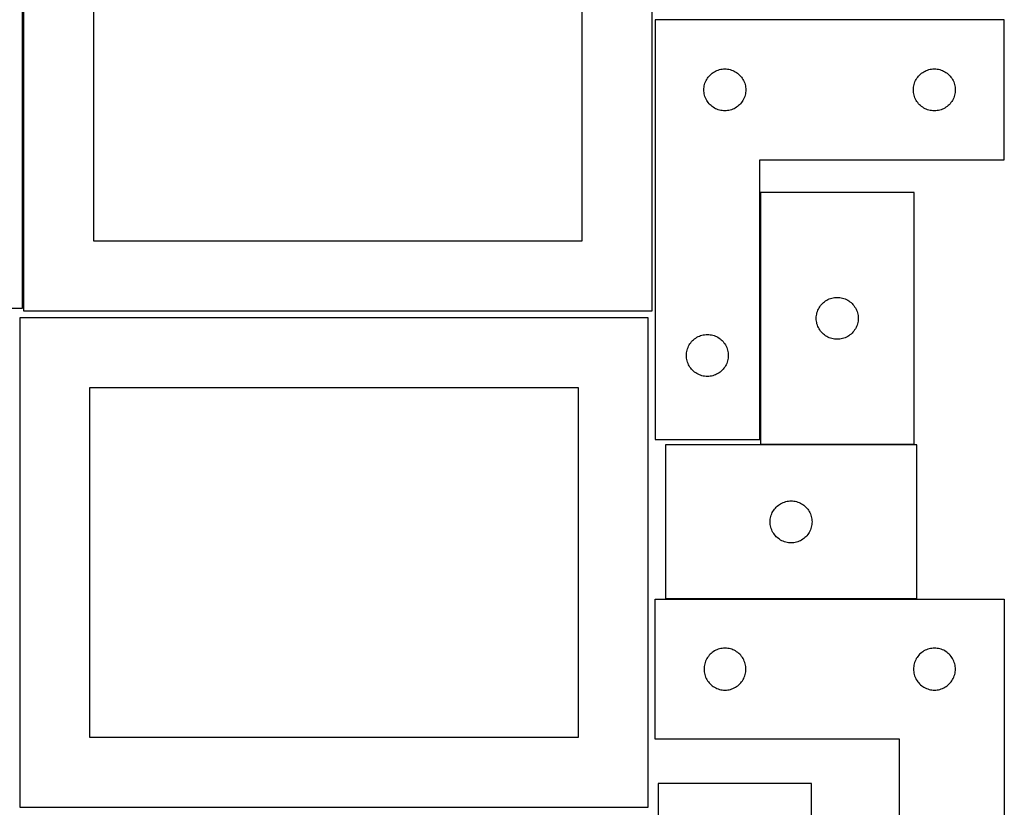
# Model space of a CAD drawing. Header units: millimetres. Extents: x 7 to 1243, y 7 to 2493.
# Tile 7 of 18: x 818 to 1241, y 638 to 976. Entities that reach past the tile are written whole.
import ezdxf

# ---------------------------------------------------------------- set-up
doc = ezdxf.new("R2010")
doc.units = ezdxf.units.MM
doc.layers.add('COMMON', color=5, linetype='CONTINUOUS', true_color=0x0000ff)
doc.layers.add('CUT', color=7, linetype='CONTINUOUS', true_color=0x000000)

msp = doc.modelspace()

# ---------------------------------------------------------------- linework, layer by layer
at = {"layer": 'COMMON'}
msp.add_line((1203.772655, 727.797884), (1095.772655, 727.797884), dxfattribs=at)
at = {"layer": 'CUT'}
for p, q in [((819.562864, 852.604799), (819.562864, 1062.604799)), ((820.032682, 1061.553774), (820.032682, 851.553774)), ((1090.032682, 851.553774), (1090.032682, 1061.553774)), ((850.032682, 1031.553774), (850.032682, 881.553774)), ((1060.032682, 881.553774), (1060.032682, 1031.553774)), ((1091.310126, 976.329771), (1091.310126, 796.329771)), ((1241.310126, 976.329771), (1091.310126, 976.329771)), ((1241.310126, 916.329771), (1241.310126, 976.329771)), ((1113.8269, 951.329903), (1114.169946, 951.808624)), ((1114.169946, 951.808624), (1114.543568, 952.263884)), ((1114.543568, 952.263884), (1114.946165, 952.693732)), ((1114.946165, 952.693732), (1115.376014, 953.09633)), ((1115.376014, 953.09633), (1115.831273, 953.469951)), ((1115.831273, 953.469951), (1116.309994, 953.812998)), ((1116.309994, 953.812998), (1116.810126, 954.124)), ((1116.810126, 954.124), (1117.329528, 954.401626)), ((1117.329528, 954.401626), (1117.865975, 954.644687)), ((1117.865975, 954.644687), (1118.417171, 954.852142)), ((1118.417171, 954.852142), (1118.980755, 955.023104)), ((1118.980755, 955.023104), (1119.554313, 955.156839)), ((1119.554313, 955.156839), (1120.13539, 955.252775)), ((1120.13539, 955.252775), (1120.721498, 955.310502)), ((1120.721498, 955.310502), (1121.310126, 955.329771)), ((1121.310126, 955.329771), (1121.898754, 955.310502)), ((1121.898754, 955.310502), (1122.484862, 955.252775)), ((1122.484862, 955.252775), (1123.065939, 955.156839)), ((1123.065939, 955.156839), (1123.639498, 955.023104)), ((1123.639498, 955.023104), (1124.203081, 954.852142)), ((1124.203081, 954.852142), (1124.754277, 954.644687)), ((1124.754277, 954.644687), (1125.290724, 954.401626)), ((1125.290724, 954.401626), (1125.810126, 954.124)), ((1125.810126, 954.124), (1126.310258, 953.812998)), ((1126.310258, 953.812998), (1126.788979, 953.469951)), ((1126.788979, 953.469951), (1127.244238, 953.09633)), ((1127.244238, 953.09633), (1127.674087, 952.693732)), ((1127.674087, 952.693732), (1128.076684, 952.263884)), ((1128.076684, 952.263884), (1128.450306, 951.808624)), ((1128.450306, 951.808624), (1128.793353, 951.329903)), ((1203.8269, 951.329903), (1204.169946, 951.808624)), ((1204.169946, 951.808624), (1204.543568, 952.263884)), ((1204.543568, 952.263884), (1204.946165, 952.693732)), ((1204.946165, 952.693732), (1205.376014, 953.09633)), ((1205.376014, 953.09633), (1205.831273, 953.469951)), ((1205.831273, 953.469951), (1206.309994, 953.812998)), ((1206.309994, 953.812998), (1206.810126, 954.124)), ((1206.810126, 954.124), (1207.329528, 954.401626)), ((1207.329528, 954.401626), (1207.865975, 954.644687)), ((1207.865975, 954.644687), (1208.417171, 954.852142)), ((1208.417171, 954.852142), (1208.980755, 955.023104)), ((1208.980755, 955.023104), (1209.554313, 955.156839)), ((1209.554313, 955.156839), (1210.13539, 955.252775)), ((1210.13539, 955.252775), (1210.721498, 955.310502)), ((1210.721498, 955.310502), (1211.310126, 955.329771)), ((1211.310126, 955.329771), (1211.898754, 955.310502)), ((1211.898754, 955.310502), (1212.484862, 955.252775)), ((1212.484862, 955.252775), (1213.065939, 955.156839)), ((1213.065939, 955.156839), (1213.639498, 955.023104)), ((1213.639498, 955.023104), (1214.203081, 954.852142)), ((1214.203081, 954.852142), (1214.754277, 954.644687)), ((1214.754277, 954.644687), (1215.290724, 954.401626)), ((1215.290724, 954.401626), (1215.810126, 954.124)), ((1215.810126, 954.124), (1216.310258, 953.812998)), ((1216.310258, 953.812998), (1216.788979, 953.469951)), ((1216.788979, 953.469951), (1217.244238, 953.09633)), ((1217.244238, 953.09633), (1217.674087, 952.693732)), ((1217.674087, 952.693732), (1218.076684, 952.263884)), ((1218.076684, 952.263884), (1218.450306, 951.808624)), ((1218.450306, 951.808624), (1218.793353, 951.329903)), ((1112.329396, 946.918399), (1112.387122, 947.504507)), ((1112.387122, 947.504507), (1112.483059, 948.085584)), ((1112.483059, 948.085584), (1112.616794, 948.659143)), ((1112.616794, 948.659143), (1112.787755, 949.222726)), ((1112.787755, 949.222726), (1112.99521, 949.773922)), ((1112.99521, 949.773922), (1113.238271, 950.31037)), ((1113.238271, 950.31037), (1113.515898, 950.829771)), ((1113.515898, 950.829771), (1113.8269, 951.329903)), ((1128.793353, 951.329903), (1129.104355, 950.829771)), ((1129.104355, 950.829771), (1129.381981, 950.31037)), ((1129.381981, 950.31037), (1129.625042, 949.773922)), ((1129.625042, 949.773922), (1129.832497, 949.222726)), ((1129.832497, 949.222726), (1130.003459, 948.659143)), ((1130.003459, 948.659143), (1130.137194, 948.085584)), ((1130.137194, 948.085584), (1130.23313, 947.504507)), ((1130.23313, 947.504507), (1130.290856, 946.918399)), ((1202.329396, 946.918399), (1202.387122, 947.504507)), ((1202.387122, 947.504507), (1202.483059, 948.085584)), ((1202.483059, 948.085584), (1202.616794, 948.659143)), ((1202.616794, 948.659143), (1202.787755, 949.222726)), ((1202.787755, 949.222726), (1202.99521, 949.773922)), ((1202.99521, 949.773922), (1203.238271, 950.31037)), ((1203.238271, 950.31037), (1203.515898, 950.829771)), ((1203.515898, 950.829771), (1203.8269, 951.329903)), ((1218.793353, 951.329903), (1219.104355, 950.829771)), ((1219.104355, 950.829771), (1219.381981, 950.31037)), ((1219.381981, 950.31037), (1219.625042, 949.773922)), ((1219.625042, 949.773922), (1219.832497, 949.222726)), ((1219.832497, 949.222726), (1220.003459, 948.659143)), ((1220.003459, 948.659143), (1220.137194, 948.085584)), ((1220.137194, 948.085584), (1220.23313, 947.504507)), ((1220.23313, 947.504507), (1220.290856, 946.918399)), ((1112.310126, 946.329771), (1112.329396, 946.918399)), ((1112.329396, 945.741143), (1112.310126, 946.329771)), ((1112.387122, 945.155036), (1112.329396, 945.741143)), ((1112.483059, 944.573958), (1112.387122, 945.155036)), ((1112.616794, 944.0004), (1112.483059, 944.573958)), ((1112.787755, 943.436816), (1112.616794, 944.0004)), ((1112.99521, 942.88562), (1112.787755, 943.436816)), ((1129.832497, 943.436816), (1129.625042, 942.88562)), ((1130.003459, 944.0004), (1129.832497, 943.436816)), ((1130.137194, 944.573958), (1130.003459, 944.0004)), ((1130.23313, 945.155036), (1130.137194, 944.573958)), ((1130.290856, 945.741143), (1130.23313, 945.155036)), ((1130.290856, 946.918399), (1130.310126, 946.329771)), ((1130.310126, 946.329771), (1130.290856, 945.741143)), ((1202.310126, 946.329771), (1202.329396, 946.918399)), ((1202.329396, 945.741143), (1202.310126, 946.329771)), ((1202.387122, 945.155036), (1202.329396, 945.741143)), ((1202.483059, 944.573958), (1202.387122, 945.155036)), ((1202.616794, 944.0004), (1202.483059, 944.573958)), ((1202.787755, 943.436816), (1202.616794, 944.0004)), ((1202.99521, 942.88562), (1202.787755, 943.436816)), ((1219.832497, 943.436816), (1219.625042, 942.88562)), ((1220.003459, 944.0004), (1219.832497, 943.436816)), ((1220.137194, 944.573958), (1220.003459, 944.0004)), ((1220.23313, 945.155036), (1220.137194, 944.573958)), ((1220.290856, 945.741143), (1220.23313, 945.155036)), ((1220.290856, 946.918399), (1220.310126, 946.329771)), ((1220.310126, 946.329771), (1220.290856, 945.741143)), ((1113.238271, 942.349173), (1112.99521, 942.88562)), ((1113.515898, 941.829771), (1113.238271, 942.349173)), ((1113.8269, 941.329639), (1113.515898, 941.829771)), ((1114.169946, 940.850918), (1113.8269, 941.329639)), ((1114.543568, 940.395659), (1114.169946, 940.850918)), ((1114.946165, 939.96581), (1114.543568, 940.395659)), ((1115.376014, 939.563213), (1114.946165, 939.96581)), ((1115.831273, 939.189591), (1115.376014, 939.563213)), ((1116.309994, 938.846545), (1115.831273, 939.189591)), ((1126.788979, 939.189591), (1126.310258, 938.846545)), ((1127.244238, 939.563213), (1126.788979, 939.189591)), ((1127.674087, 939.96581), (1127.244238, 939.563213)), ((1128.076684, 940.395659), (1127.674087, 939.96581)), ((1128.450306, 940.850918), (1128.076684, 940.395659)), ((1128.793353, 941.329639), (1128.450306, 940.850918)), ((1129.104355, 941.829771), (1128.793353, 941.329639)), ((1129.381981, 942.349173), (1129.104355, 941.829771)), ((1129.625042, 942.88562), (1129.381981, 942.349173)), ((1203.238271, 942.349173), (1202.99521, 942.88562)), ((1203.515898, 941.829771), (1203.238271, 942.349173)), ((1203.8269, 941.329639), (1203.515898, 941.829771)), ((1204.169946, 940.850918), (1203.8269, 941.329639)), ((1204.543568, 940.395659), (1204.169946, 940.850918)), ((1204.946165, 939.96581), (1204.543568, 940.395659)), ((1205.376014, 939.563213), (1204.946165, 939.96581)), ((1205.831273, 939.189591), (1205.376014, 939.563213)), ((1206.309994, 938.846545), (1205.831273, 939.189591)), ((1216.788979, 939.189591), (1216.310258, 938.846545)), ((1217.244238, 939.563213), (1216.788979, 939.189591)), ((1217.674087, 939.96581), (1217.244238, 939.563213)), ((1218.076684, 940.395659), (1217.674087, 939.96581)), ((1218.450306, 940.850918), (1218.076684, 940.395659)), ((1218.793353, 941.329639), (1218.450306, 940.850918)), ((1219.104355, 941.829771), (1218.793353, 941.329639)), ((1219.381981, 942.349173), (1219.104355, 941.829771)), ((1219.625042, 942.88562), (1219.381981, 942.349173)), ((1116.810126, 938.535543), (1116.309994, 938.846545)), ((1117.329528, 938.257917), (1116.810126, 938.535543)), ((1117.865975, 938.014856), (1117.329528, 938.257917)), ((1118.417171, 937.8074), (1117.865975, 938.014856)), ((1118.980755, 937.636439), (1118.417171, 937.8074)), ((1119.554313, 937.502704), (1118.980755, 937.636439)), ((1120.13539, 937.406768), (1119.554313, 937.502704)), ((1120.721498, 937.349041), (1120.13539, 937.406768)), ((1121.310126, 937.329771), (1120.721498, 937.349041)), ((1121.898754, 937.349041), (1121.310126, 937.329771)), ((1122.484862, 937.406768), (1121.898754, 937.349041)), ((1123.065939, 937.502704), (1122.484862, 937.406768)), ((1123.639498, 937.636439), (1123.065939, 937.502704)), ((1124.203081, 937.8074), (1123.639498, 937.636439)), ((1124.754277, 938.014856), (1124.203081, 937.8074)), ((1125.290724, 938.257917), (1124.754277, 938.014856)), ((1125.810126, 938.535543), (1125.290724, 938.257917)), ((1126.310258, 938.846545), (1125.810126, 938.535543)), ((1206.810126, 938.535543), (1206.309994, 938.846545)), ((1207.329528, 938.257917), (1206.810126, 938.535543)), ((1207.865975, 938.014856), (1207.329528, 938.257917)), ((1208.417171, 937.8074), (1207.865975, 938.014856)), ((1208.980755, 937.636439), (1208.417171, 937.8074)), ((1209.554313, 937.502704), (1208.980755, 937.636439)), ((1210.13539, 937.406768), (1209.554313, 937.502704)), ((1210.721498, 937.349041), (1210.13539, 937.406768)), ((1211.310126, 937.329771), (1210.721498, 937.349041)), ((1211.898754, 937.349041), (1211.310126, 937.329771)), ((1212.484862, 937.406768), (1211.898754, 937.349041)), ((1213.065939, 937.502704), (1212.484862, 937.406768)), ((1213.639498, 937.636439), (1213.065939, 937.502704)), ((1214.203081, 937.8074), (1213.639498, 937.636439)), ((1214.754277, 938.014856), (1214.203081, 937.8074)), ((1215.290724, 938.257917), (1214.754277, 938.014856)), ((1215.810126, 938.535543), (1215.290724, 938.257917)), ((1216.310258, 938.846545), (1215.810126, 938.535543)), ((1136.310126, 796.329771), (1136.310126, 916.329771)), ((1136.310126, 916.329771), (1241.310126, 916.329771)), ((1136.592972, 902.268311), (1136.592972, 794.268311)), ((1202.592972, 902.268311), (1136.592972, 902.268311)), ((1202.592972, 794.268311), (1202.592972, 902.268311)), ((850.032682, 881.553774), (1060.032682, 881.553774)), ((1162.826413, 854.202423), (1163.22901, 854.632272)), ((1163.22901, 854.632272), (1163.658859, 855.034869)), ((1163.658859, 855.034869), (1164.114119, 855.408491)), ((1164.114119, 855.408491), (1164.592839, 855.751537)), ((1164.592839, 855.751537), (1165.092972, 856.062539)), ((1165.092972, 856.062539), (1165.612373, 856.340166)), ((1165.612373, 856.340166), (1166.148821, 856.583227)), ((1166.148821, 856.583227), (1166.700016, 856.790682)), ((1166.700016, 856.790682), (1167.2636, 856.961643)), ((1167.2636, 856.961643), (1167.837159, 857.095378)), ((1167.837159, 857.095378), (1168.418236, 857.191315)), ((1168.418236, 857.191315), (1169.004343, 857.249041)), ((1169.004343, 857.249041), (1169.592972, 857.268311)), ((1169.592972, 857.268311), (1170.1816, 857.249041)), ((1170.1816, 857.249041), (1170.767707, 857.191315)), ((1170.767707, 857.191315), (1171.348784, 857.095378)), ((1171.348784, 857.095378), (1171.922343, 856.961643)), ((1171.922343, 856.961643), (1172.485927, 856.790682)), ((1172.485927, 856.790682), (1173.037122, 856.583227)), ((1173.037122, 856.583227), (1173.57357, 856.340166)), ((1173.57357, 856.340166), (1174.092972, 856.062539)), ((1174.092972, 856.062539), (1174.593104, 855.751537)), ((1174.593104, 855.751537), (1175.071824, 855.408491)), ((1175.071824, 855.408491), (1175.527084, 855.034869)), ((1175.527084, 855.034869), (1175.956933, 854.632272)), ((1175.956933, 854.632272), (1176.35953, 854.202423)), ((549.562864, 852.604799), (819.562864, 852.604799)), ((820.032682, 851.553774), (1090.032682, 851.553774)), ((1160.765904, 850.024124), (1160.899639, 850.597682)), ((1160.899639, 850.597682), (1161.0706, 851.161266)), ((1161.0706, 851.161266), (1161.278056, 851.712462)), ((1161.278056, 851.712462), (1161.521117, 852.248909)), ((1161.521117, 852.248909), (1161.798743, 852.768311)), ((1161.798743, 852.768311), (1162.109745, 853.268443)), ((1162.109745, 853.268443), (1162.452791, 853.747164)), ((1162.452791, 853.747164), (1162.826413, 854.202423)), ((1176.35953, 854.202423), (1176.733152, 853.747164)), ((1176.733152, 853.747164), (1177.076198, 853.268443)), ((1177.076198, 853.268443), (1177.3872, 852.768311)), ((1177.3872, 852.768311), (1177.664826, 852.248909)), ((1177.664826, 852.248909), (1177.907887, 851.712462)), ((1177.907887, 851.712462), (1178.115343, 851.161266)), ((1178.115343, 851.161266), (1178.286304, 850.597682)), ((1178.286304, 850.597682), (1178.420039, 850.024124)), ((1088.441931, 848.441935), (818.441931, 848.441935)), ((818.441931, 848.441935), (818.441931, 638.441935)), ((1088.441931, 638.441935), (1088.441931, 848.441935)), ((1160.592972, 848.268311), (1160.612241, 848.856939)), ((1160.612241, 847.679683), (1160.592972, 848.268311)), ((1160.612241, 848.856939), (1160.669968, 849.443047)), ((1160.669968, 847.093575), (1160.612241, 847.679683)), ((1160.669968, 849.443047), (1160.765904, 850.024124)), ((1160.765904, 846.512498), (1160.669968, 847.093575)), ((1160.899639, 845.938939), (1160.765904, 846.512498)), ((1178.420039, 846.512498), (1178.286304, 845.938939)), ((1178.420039, 850.024124), (1178.515975, 849.443047)), ((1178.515975, 847.093575), (1178.420039, 846.512498)), ((1178.515975, 849.443047), (1178.573702, 848.856939)), ((1178.573702, 847.679683), (1178.515975, 847.093575)), ((1178.573702, 848.856939), (1178.592972, 848.268311)), ((1178.592972, 848.268311), (1178.573702, 847.679683)), ((1161.0706, 845.375356), (1160.899639, 845.938939)), ((1161.278056, 844.82416), (1161.0706, 845.375356)), ((1161.521117, 844.287713), (1161.278056, 844.82416)), ((1161.798743, 843.768311), (1161.521117, 844.287713)), ((1162.109745, 843.268179), (1161.798743, 843.768311)), ((1162.452791, 842.789458), (1162.109745, 843.268179)), ((1162.826413, 842.334199), (1162.452791, 842.789458)), ((1163.22901, 841.90435), (1162.826413, 842.334199)), ((1163.658859, 841.501753), (1163.22901, 841.90435)), ((1175.956933, 841.90435), (1175.527084, 841.501753)), ((1176.35953, 842.334199), (1175.956933, 841.90435)), ((1176.733152, 842.789458), (1176.35953, 842.334199)), ((1177.076198, 843.268179), (1176.733152, 842.789458)), ((1177.3872, 843.768311), (1177.076198, 843.268179)), ((1177.664826, 844.287713), (1177.3872, 843.768311)), ((1177.907887, 844.82416), (1177.664826, 844.287713)), ((1178.115343, 845.375356), (1177.907887, 844.82416)), ((1178.286304, 845.938939), (1178.115343, 845.375356)), ((1106.3269, 837.329903), (1106.669946, 837.808624)), ((1106.669946, 837.808624), (1107.043568, 838.263884)), ((1107.043568, 838.263884), (1107.446165, 838.693732)), ((1107.446165, 838.693732), (1107.876014, 839.09633)), ((1107.876014, 839.09633), (1108.331273, 839.469951)), ((1108.331273, 839.469951), (1108.809994, 839.812998)), ((1108.809994, 839.812998), (1109.310126, 840.124)), ((1109.310126, 840.124), (1109.829528, 840.401626)), ((1109.829528, 840.401626), (1110.365975, 840.644687)), ((1110.365975, 840.644687), (1110.917171, 840.852142)), ((1110.917171, 840.852142), (1111.480755, 841.023104)), ((1111.480755, 841.023104), (1112.054313, 841.156839)), ((1112.054313, 841.156839), (1112.63539, 841.252775)), ((1112.63539, 841.252775), (1113.221498, 841.310502)), ((1113.221498, 841.310502), (1113.810126, 841.329771)), ((1113.810126, 841.329771), (1114.398754, 841.310502)), ((1114.398754, 841.310502), (1114.984862, 841.252775)), ((1114.984862, 841.252775), (1115.565939, 841.156839)), ((1115.565939, 841.156839), (1116.139498, 841.023104)), ((1116.139498, 841.023104), (1116.703081, 840.852142)), ((1116.703081, 840.852142), (1117.254277, 840.644687)), ((1117.254277, 840.644687), (1117.790724, 840.401626)), ((1117.790724, 840.401626), (1118.310126, 840.124)), ((1118.310126, 840.124), (1118.810258, 839.812998)), ((1118.810258, 839.812998), (1119.288979, 839.469951)), ((1119.288979, 839.469951), (1119.744238, 839.09633)), ((1119.744238, 839.09633), (1120.174087, 838.693732)), ((1120.174087, 838.693732), (1120.576684, 838.263884)), ((1120.576684, 838.263884), (1120.950306, 837.808624)), ((1120.950306, 837.808624), (1121.293353, 837.329903)), ((1164.114119, 841.128131), (1163.658859, 841.501753)), ((1164.592839, 840.785084), (1164.114119, 841.128131)), ((1165.092972, 840.474082), (1164.592839, 840.785084)), ((1165.612373, 840.196456), (1165.092972, 840.474082)), ((1166.148821, 839.953395), (1165.612373, 840.196456)), ((1166.700016, 839.74594), (1166.148821, 839.953395)), ((1167.2636, 839.574978), (1166.700016, 839.74594)), ((1167.837159, 839.441243), (1167.2636, 839.574978)), ((1168.418236, 839.345307), (1167.837159, 839.441243)), ((1169.004343, 839.287581), (1168.418236, 839.345307)), ((1169.592972, 839.268311), (1169.004343, 839.287581)), ((1170.1816, 839.287581), (1169.592972, 839.268311)), ((1170.767707, 839.345307), (1170.1816, 839.287581)), ((1171.348784, 839.441243), (1170.767707, 839.345307)), ((1171.922343, 839.574978), (1171.348784, 839.441243)), ((1172.485927, 839.74594), (1171.922343, 839.574978)), ((1173.037122, 839.953395), (1172.485927, 839.74594)), ((1173.57357, 840.196456), (1173.037122, 839.953395)), ((1174.092972, 840.474082), (1173.57357, 840.196456)), ((1174.593104, 840.785084), (1174.092972, 840.474082)), ((1175.071824, 841.128131), (1174.593104, 840.785084)), ((1175.527084, 841.501753), (1175.071824, 841.128131)), ((1104.829396, 832.918399), (1104.887122, 833.504507)), ((1104.887122, 833.504507), (1104.983059, 834.085584)), ((1104.983059, 834.085584), (1105.116794, 834.659143)), ((1105.116794, 834.659143), (1105.287755, 835.222726)), ((1105.287755, 835.222726), (1105.49521, 835.773922)), ((1105.49521, 835.773922), (1105.738271, 836.31037)), ((1105.738271, 836.31037), (1106.015898, 836.829771)), ((1106.015898, 836.829771), (1106.3269, 837.329903)), ((1121.293353, 837.329903), (1121.604355, 836.829771)), ((1121.604355, 836.829771), (1121.881981, 836.31037)), ((1121.881981, 836.31037), (1122.125042, 835.773922)), ((1122.125042, 835.773922), (1122.332497, 835.222726)), ((1122.332497, 835.222726), (1122.503459, 834.659143)), ((1122.503459, 834.659143), (1122.637194, 834.085584)), ((1122.637194, 834.085584), (1122.73313, 833.504507)), ((1122.73313, 833.504507), (1122.790856, 832.918399)), ((1104.810126, 832.329771), (1104.829396, 832.918399)), ((1104.829396, 831.741143), (1104.810126, 832.329771)), ((1104.887122, 831.155036), (1104.829396, 831.741143)), ((1104.983059, 830.573958), (1104.887122, 831.155036)), ((1105.116794, 830.0004), (1104.983059, 830.573958)), ((1105.287755, 829.436816), (1105.116794, 830.0004)), ((1105.49521, 828.88562), (1105.287755, 829.436816)), ((1122.332497, 829.436816), (1122.125042, 828.88562)), ((1122.503459, 830.0004), (1122.332497, 829.436816)), ((1122.637194, 830.573958), (1122.503459, 830.0004)), ((1122.73313, 831.155036), (1122.637194, 830.573958)), ((1122.790856, 831.741143), (1122.73313, 831.155036)), ((1122.790856, 832.918399), (1122.810126, 832.329771)), ((1122.810126, 832.329771), (1122.790856, 831.741143)), ((1105.738271, 828.349173), (1105.49521, 828.88562)), ((1106.015898, 827.829771), (1105.738271, 828.349173)), ((1106.3269, 827.329639), (1106.015898, 827.829771)), ((1106.669946, 826.850918), (1106.3269, 827.329639)), ((1107.043568, 826.395659), (1106.669946, 826.850918)), ((1107.446165, 825.96581), (1107.043568, 826.395659)), ((1107.876014, 825.563213), (1107.446165, 825.96581)), ((1108.331273, 825.189591), (1107.876014, 825.563213)), ((1108.809994, 824.846545), (1108.331273, 825.189591)), ((1109.310126, 824.535543), (1108.809994, 824.846545)), ((1118.810258, 824.846545), (1118.310126, 824.535543)), ((1119.288979, 825.189591), (1118.810258, 824.846545)), ((1119.744238, 825.563213), (1119.288979, 825.189591)), ((1120.174087, 825.96581), (1119.744238, 825.563213)), ((1120.576684, 826.395659), (1120.174087, 825.96581)), ((1120.950306, 826.850918), (1120.576684, 826.395659)), ((1121.293353, 827.329639), (1120.950306, 826.850918)), ((1121.604355, 827.829771), (1121.293353, 827.329639)), ((1121.881981, 828.349173), (1121.604355, 827.829771)), ((1122.125042, 828.88562), (1121.881981, 828.349173)), ((1109.829528, 824.257917), (1109.310126, 824.535543)), ((1110.365975, 824.014856), (1109.829528, 824.257917)), ((1110.917171, 823.8074), (1110.365975, 824.014856)), ((1111.480755, 823.636439), (1110.917171, 823.8074)), ((1112.054313, 823.502704), (1111.480755, 823.636439)), ((1112.63539, 823.406768), (1112.054313, 823.502704)), ((1113.221498, 823.349041), (1112.63539, 823.406768)), ((1113.810126, 823.329771), (1113.221498, 823.349041)), ((1114.398754, 823.349041), (1113.810126, 823.329771)), ((1114.984862, 823.406768), (1114.398754, 823.349041)), ((1115.565939, 823.502704), (1114.984862, 823.406768)), ((1116.139498, 823.636439), (1115.565939, 823.502704)), ((1116.703081, 823.8074), (1116.139498, 823.636439)), ((1117.254277, 824.014856), (1116.703081, 823.8074)), ((1117.790724, 824.257917), (1117.254277, 824.014856)), ((1118.310126, 824.535543), (1117.790724, 824.257917)), ((1058.441931, 818.441935), (848.441931, 818.441935)), ((848.441931, 818.441935), (848.441931, 668.441935)), ((1058.441931, 668.441935), (1058.441931, 818.441935)), ((1091.310126, 796.329771), (1136.310126, 796.329771)), ((1203.772655, 793.897885), (1095.772655, 793.897885)), ((1095.772655, 793.897885), (1095.772655, 727.897885)), ((1136.592972, 794.268311), (1202.592972, 794.268311)), ((1203.772655, 727.897885), (1203.772655, 793.897885)), ((1148.016842, 769.724953), (1148.597919, 769.820889)), ((1148.597919, 769.820889), (1149.184027, 769.878615)), ((1149.184027, 769.878615), (1149.772655, 769.897885)), ((1149.772655, 769.897885), (1150.361283, 769.878615)), ((1150.361283, 769.878615), (1150.94739, 769.820889)), ((1150.94739, 769.820889), (1151.528468, 769.724953)), ((1141.978426, 765.397885), (1142.289428, 765.898017)), ((1142.289428, 765.898017), (1142.632475, 766.376738)), ((1142.632475, 766.376738), (1143.006096, 766.831997)), ((1143.006096, 766.831997), (1143.408694, 767.261846)), ((1143.408694, 767.261846), (1143.838542, 767.664443)), ((1143.838542, 767.664443), (1144.293802, 768.038065)), ((1144.293802, 768.038065), (1144.772523, 768.381112)), ((1144.772523, 768.381112), (1145.272655, 768.692114)), ((1145.272655, 768.692114), (1145.792056, 768.96974)), ((1145.792056, 768.96974), (1146.328504, 769.212801)), ((1146.328504, 769.212801), (1146.879699, 769.420256)), ((1146.879699, 769.420256), (1147.443283, 769.591217)), ((1147.443283, 769.591217), (1148.016842, 769.724953)), ((1151.528468, 769.724953), (1152.102026, 769.591217)), ((1152.102026, 769.591217), (1152.66561, 769.420256)), ((1152.66561, 769.420256), (1153.216806, 769.212801)), ((1153.216806, 769.212801), (1153.753253, 768.96974)), ((1153.753253, 768.96974), (1154.272655, 768.692114)), ((1154.272655, 768.692114), (1154.772787, 768.381112)), ((1154.772787, 768.381112), (1155.251508, 768.038065)), ((1155.251508, 768.038065), (1155.706767, 767.664443)), ((1155.706767, 767.664443), (1156.136616, 767.261846)), ((1156.136616, 767.261846), (1156.539213, 766.831997)), ((1156.539213, 766.831997), (1156.912835, 766.376738)), ((1156.912835, 766.376738), (1157.255881, 765.898017)), ((1157.255881, 765.898017), (1157.566883, 765.397885)), ((1140.772655, 760.897885), (1140.791924, 761.486513)), ((1140.791924, 761.486513), (1140.849651, 762.072621)), ((1140.849651, 762.072621), (1140.945587, 762.653698)), ((1140.945587, 762.653698), (1141.079322, 763.227256)), ((1141.079322, 763.227256), (1141.250284, 763.79084)), ((1141.250284, 763.79084), (1141.457739, 764.342036)), ((1141.457739, 764.342036), (1141.7008, 764.878483)), ((1141.7008, 764.878483), (1141.978426, 765.397885)), ((1157.566883, 765.397885), (1157.844509, 764.878483)), ((1157.844509, 764.878483), (1158.08757, 764.342036)), ((1158.08757, 764.342036), (1158.295026, 763.79084)), ((1158.295026, 763.79084), (1158.465987, 763.227256)), ((1158.465987, 763.227256), (1158.599722, 762.653698)), ((1158.599722, 762.653698), (1158.695658, 762.072621)), ((1158.695658, 762.072621), (1158.753385, 761.486513)), ((1158.753385, 761.486513), (1158.772655, 760.897885)), ((1140.791924, 760.309257), (1140.772655, 760.897885)), ((1140.849651, 759.723149), (1140.791924, 760.309257)), ((1140.945587, 759.142072), (1140.849651, 759.723149)), ((1141.079322, 758.568514), (1140.945587, 759.142072)), ((1141.250284, 758.00493), (1141.079322, 758.568514)), ((1141.457739, 757.453734), (1141.250284, 758.00493)), ((1141.7008, 756.917287), (1141.457739, 757.453734)), ((1158.08757, 757.453734), (1157.844509, 756.917287)), ((1158.295026, 758.00493), (1158.08757, 757.453734)), ((1158.465987, 758.568514), (1158.295026, 758.00493)), ((1158.599722, 759.142072), (1158.465987, 758.568514)), ((1158.695658, 759.723149), (1158.599722, 759.142072)), ((1158.753385, 760.309257), (1158.695658, 759.723149)), ((1158.772655, 760.897885), (1158.753385, 760.309257)), ((1141.978426, 756.397885), (1141.7008, 756.917287)), ((1142.289428, 755.897753), (1141.978426, 756.397885)), ((1142.632475, 755.419032), (1142.289428, 755.897753)), ((1143.006096, 754.963773), (1142.632475, 755.419032)), ((1143.408694, 754.533924), (1143.006096, 754.963773)), ((1143.838542, 754.131327), (1143.408694, 754.533924)), ((1144.293802, 753.757705), (1143.838542, 754.131327)), ((1144.772523, 753.414658), (1144.293802, 753.757705)), ((1145.272655, 753.103656), (1144.772523, 753.414658)), ((1145.792056, 752.82603), (1145.272655, 753.103656)), ((1154.272655, 753.103656), (1153.753253, 752.82603)), ((1154.772787, 753.414658), (1154.272655, 753.103656)), ((1155.251508, 753.757705), (1154.772787, 753.414658)), ((1155.706767, 754.131327), (1155.251508, 753.757705)), ((1156.136616, 754.533924), (1155.706767, 754.131327)), ((1156.539213, 754.963773), (1156.136616, 754.533924)), ((1156.912835, 755.419032), (1156.539213, 754.963773)), ((1157.255881, 755.897753), (1156.912835, 755.419032)), ((1157.566883, 756.397885), (1157.255881, 755.897753)), ((1157.844509, 756.917287), (1157.566883, 756.397885)), ((1146.328504, 752.582969), (1145.792056, 752.82603)), ((1146.879699, 752.375514), (1146.328504, 752.582969)), ((1147.443283, 752.204553), (1146.879699, 752.375514)), ((1148.016842, 752.070817), (1147.443283, 752.204553)), ((1148.597919, 751.974881), (1148.016842, 752.070817)), ((1149.184027, 751.917155), (1148.597919, 751.974881)), ((1149.772655, 751.897885), (1149.184027, 751.917155)), ((1150.361283, 751.917155), (1149.772655, 751.897885)), ((1150.94739, 751.974881), (1150.361283, 751.917155)), ((1151.528468, 752.070817), (1150.94739, 751.974881)), ((1152.102026, 752.204553), (1151.528468, 752.070817)), ((1152.66561, 752.375514), (1152.102026, 752.204553)), ((1153.216806, 752.582969), (1152.66561, 752.375514)), ((1153.753253, 752.82603), (1153.216806, 752.582969)), ((1091.366538, 667.697884), (1091.366538, 727.697884)), ((1091.366538, 727.697884), (1241.366538, 727.697884)), ((1095.772655, 727.897885), (1203.772655, 727.897885)), ((1241.366538, 727.697884), (1241.366538, 547.697884)), ((1119.037166, 706.391216), (1118.473583, 706.220255)), ((1119.610725, 706.524952), (1119.037166, 706.391216)), ((1120.191802, 706.620888), (1119.610725, 706.524952)), ((1120.77791, 706.678614), (1120.191802, 706.620888)), ((1121.366538, 706.697884), (1120.77791, 706.678614)), ((1121.955166, 706.678614), (1121.366538, 706.697884)), ((1122.541274, 706.620888), (1121.955166, 706.678614)), ((1123.122351, 706.524952), (1122.541274, 706.620888)), ((1123.695909, 706.391216), (1123.122351, 706.524952)), ((1124.259493, 706.220255), (1123.695909, 706.391216)), ((1209.037166, 706.391216), (1208.473583, 706.220255)), ((1209.610725, 706.524952), (1209.037166, 706.391216)), ((1210.191802, 706.620888), (1209.610725, 706.524952)), ((1210.77791, 706.678614), (1210.191802, 706.620888)), ((1211.366538, 706.697884), (1210.77791, 706.678614)), ((1211.955166, 706.678614), (1211.366538, 706.697884)), ((1212.541274, 706.620888), (1211.955166, 706.678614)), ((1213.122351, 706.524952), (1212.541274, 706.620888)), ((1213.695909, 706.391216), (1213.122351, 706.524952)), ((1214.259493, 706.220255), (1213.695909, 706.391216)), ((1113.572309, 702.197884), (1113.294683, 701.678482)), ((1113.883311, 702.698016), (1113.572309, 702.197884)), ((1114.226358, 703.176737), (1113.883311, 702.698016)), ((1114.59998, 703.631996), (1114.226358, 703.176737)), ((1115.002577, 704.061845), (1114.59998, 703.631996)), ((1115.432426, 704.464442), (1115.002577, 704.061845)), ((1115.887685, 704.838064), (1115.432426, 704.464442)), ((1116.366406, 705.181111), (1115.887685, 704.838064)), ((1116.866538, 705.492113), (1116.366406, 705.181111)), ((1117.38594, 705.769739), (1116.866538, 705.492113)), ((1117.922387, 706.0128), (1117.38594, 705.769739)), ((1118.473583, 706.220255), (1117.922387, 706.0128)), ((1124.810689, 706.0128), (1124.259493, 706.220255)), ((1125.347136, 705.769739), (1124.810689, 706.0128)), ((1125.866538, 705.492113), (1125.347136, 705.769739)), ((1126.36667, 705.181111), (1125.866538, 705.492113)), ((1126.845391, 704.838064), (1126.36667, 705.181111)), ((1127.30065, 704.464442), (1126.845391, 704.838064)), ((1127.730499, 704.061845), (1127.30065, 704.464442)), ((1128.133096, 703.631996), (1127.730499, 704.061845)), ((1128.506718, 703.176737), (1128.133096, 703.631996)), ((1128.849764, 702.698016), (1128.506718, 703.176737)), ((1129.160767, 702.197884), (1128.849764, 702.698016)), ((1129.438393, 701.678482), (1129.160767, 702.197884)), ((1203.572309, 702.197884), (1203.294683, 701.678482)), ((1203.883311, 702.698016), (1203.572309, 702.197884)), ((1204.226358, 703.176737), (1203.883311, 702.698016)), ((1204.59998, 703.631996), (1204.226358, 703.176737)), ((1205.002577, 704.061845), (1204.59998, 703.631996)), ((1205.432426, 704.464442), (1205.002577, 704.061845)), ((1205.887685, 704.838064), (1205.432426, 704.464442)), ((1206.366406, 705.181111), (1205.887685, 704.838064)), ((1206.866538, 705.492113), (1206.366406, 705.181111)), ((1207.38594, 705.769739), (1206.866538, 705.492113)), ((1207.922387, 706.0128), (1207.38594, 705.769739)), ((1208.473583, 706.220255), (1207.922387, 706.0128)), ((1214.810689, 706.0128), (1214.259493, 706.220255)), ((1215.347136, 705.769739), (1214.810689, 706.0128)), ((1215.866538, 705.492113), (1215.347136, 705.769739)), ((1216.36667, 705.181111), (1215.866538, 705.492113)), ((1216.845391, 704.838064), (1216.36667, 705.181111)), ((1217.30065, 704.464442), (1216.845391, 704.838064)), ((1217.730499, 704.061845), (1217.30065, 704.464442)), ((1218.133096, 703.631996), (1217.730499, 704.061845)), ((1218.506718, 703.176737), (1218.133096, 703.631996)), ((1218.849764, 702.698016), (1218.506718, 703.176737)), ((1219.160767, 702.197884), (1218.849764, 702.698016)), ((1219.438393, 701.678482), (1219.160767, 702.197884)), ((1112.385808, 698.286512), (1112.366538, 697.697884)), ((1112.443534, 698.87262), (1112.385808, 698.286512)), ((1112.53947, 699.453697), (1112.443534, 698.87262)), ((1112.673205, 700.027255), (1112.53947, 699.453697)), ((1112.844167, 700.590839), (1112.673205, 700.027255)), ((1113.051622, 701.142035), (1112.844167, 700.590839)), ((1113.294683, 701.678482), (1113.051622, 701.142035)), ((1129.681454, 701.142035), (1129.438393, 701.678482)), ((1129.888909, 700.590839), (1129.681454, 701.142035)), ((1130.05987, 700.027255), (1129.888909, 700.590839)), ((1130.193605, 699.453697), (1130.05987, 700.027255)), ((1130.289542, 698.87262), (1130.193605, 699.453697)), ((1130.347268, 698.286512), (1130.289542, 698.87262)), ((1130.366538, 697.697884), (1130.347268, 698.286512)), ((1202.385808, 698.286512), (1202.366538, 697.697884)), ((1202.443534, 698.87262), (1202.385808, 698.286512)), ((1202.53947, 699.453697), (1202.443534, 698.87262)), ((1202.673205, 700.027255), (1202.53947, 699.453697)), ((1202.844167, 700.590839), (1202.673205, 700.027255)), ((1203.051622, 701.142035), (1202.844167, 700.590839)), ((1203.294683, 701.678482), (1203.051622, 701.142035)), ((1219.681454, 701.142035), (1219.438393, 701.678482)), ((1219.888909, 700.590839), (1219.681454, 701.142035)), ((1220.05987, 700.027255), (1219.888909, 700.590839)), ((1220.193605, 699.453697), (1220.05987, 700.027255)), ((1220.289542, 698.87262), (1220.193605, 699.453697)), ((1220.347268, 698.286512), (1220.289542, 698.87262)), ((1220.366538, 697.697884), (1220.347268, 698.286512)), ((1112.366538, 697.697884), (1112.385808, 697.109256)), ((1112.385808, 697.109256), (1112.443534, 696.523148)), ((1112.443534, 696.523148), (1112.53947, 695.942071)), ((1112.53947, 695.942071), (1112.673205, 695.368513)), ((1112.673205, 695.368513), (1112.844167, 694.804929)), ((1112.844167, 694.804929), (1113.051622, 694.253733)), ((1113.051622, 694.253733), (1113.294683, 693.717286)), ((1113.294683, 693.717286), (1113.572309, 693.197884)), ((1129.160767, 693.197884), (1129.438393, 693.717286)), ((1129.438393, 693.717286), (1129.681454, 694.253733)), ((1129.681454, 694.253733), (1129.888909, 694.804929)), ((1129.888909, 694.804929), (1130.05987, 695.368513)), ((1130.05987, 695.368513), (1130.193605, 695.942071)), ((1130.193605, 695.942071), (1130.289542, 696.523148)), ((1130.289542, 696.523148), (1130.347268, 697.109256)), ((1130.347268, 697.109256), (1130.366538, 697.697884)), ((1202.366538, 697.697884), (1202.385808, 697.109256)), ((1202.385808, 697.109256), (1202.443534, 696.523148)), ((1202.443534, 696.523148), (1202.53947, 695.942071)), ((1202.53947, 695.942071), (1202.673205, 695.368513)), ((1202.673205, 695.368513), (1202.844167, 694.804929)), ((1202.844167, 694.804929), (1203.051622, 694.253733)), ((1203.051622, 694.253733), (1203.294683, 693.717286)), ((1203.294683, 693.717286), (1203.572309, 693.197884)), ((1219.160767, 693.197884), (1219.438393, 693.717286)), ((1219.438393, 693.717286), (1219.681454, 694.253733)), ((1219.681454, 694.253733), (1219.888909, 694.804929)), ((1219.888909, 694.804929), (1220.05987, 695.368513)), ((1220.05987, 695.368513), (1220.193605, 695.942071)), ((1220.193605, 695.942071), (1220.289542, 696.523148)), ((1220.289542, 696.523148), (1220.347268, 697.109256)), ((1220.347268, 697.109256), (1220.366538, 697.697884)), ((1113.572309, 693.197884), (1113.883311, 692.697752)), ((1113.883311, 692.697752), (1114.226358, 692.219031)), ((1114.226358, 692.219031), (1114.59998, 691.763772)), ((1114.59998, 691.763772), (1115.002577, 691.333923)), ((1115.002577, 691.333923), (1115.432426, 690.931326)), ((1115.432426, 690.931326), (1115.887685, 690.557704)), ((1115.887685, 690.557704), (1116.366406, 690.214657)), ((1116.366406, 690.214657), (1116.866538, 689.903655)), ((1116.866538, 689.903655), (1117.38594, 689.626029)), ((1117.38594, 689.626029), (1117.922387, 689.382968)), ((1124.810689, 689.382968), (1125.347136, 689.626029)), ((1125.347136, 689.626029), (1125.866538, 689.903655)), ((1125.866538, 689.903655), (1126.36667, 690.214657)), ((1126.36667, 690.214657), (1126.845391, 690.557704)), ((1126.845391, 690.557704), (1127.30065, 690.931326)), ((1127.30065, 690.931326), (1127.730499, 691.333923)), ((1127.730499, 691.333923), (1128.133096, 691.763772)), ((1128.133096, 691.763772), (1128.506718, 692.219031)), ((1128.506718, 692.219031), (1128.849764, 692.697752)), ((1128.849764, 692.697752), (1129.160767, 693.197884)), ((1203.572309, 693.197884), (1203.883311, 692.697752)), ((1203.883311, 692.697752), (1204.226358, 692.219031)), ((1204.226358, 692.219031), (1204.59998, 691.763772)), ((1204.59998, 691.763772), (1205.002577, 691.333923)), ((1205.002577, 691.333923), (1205.432426, 690.931326)), ((1205.432426, 690.931326), (1205.887685, 690.557704)), ((1205.887685, 690.557704), (1206.366406, 690.214657)), ((1206.366406, 690.214657), (1206.866538, 689.903655)), ((1206.866538, 689.903655), (1207.38594, 689.626029)), ((1207.38594, 689.626029), (1207.922387, 689.382968)), ((1214.810689, 689.382968), (1215.347136, 689.626029)), ((1215.347136, 689.626029), (1215.866538, 689.903655)), ((1215.866538, 689.903655), (1216.36667, 690.214657)), ((1216.36667, 690.214657), (1216.845391, 690.557704)), ((1216.845391, 690.557704), (1217.30065, 690.931326)), ((1217.30065, 690.931326), (1217.730499, 691.333923)), ((1217.730499, 691.333923), (1218.133096, 691.763772)), ((1218.133096, 691.763772), (1218.506718, 692.219031)), ((1218.506718, 692.219031), (1218.849764, 692.697752)), ((1218.849764, 692.697752), (1219.160767, 693.197884)), ((1117.922387, 689.382968), (1118.473583, 689.175513)), ((1118.473583, 689.175513), (1119.037166, 689.004552)), ((1119.037166, 689.004552), (1119.610725, 688.870816)), ((1119.610725, 688.870816), (1120.191802, 688.77488)), ((1120.191802, 688.77488), (1120.77791, 688.717154)), ((1120.77791, 688.717154), (1121.366538, 688.697884)), ((1121.366538, 688.697884), (1121.955166, 688.717154)), ((1121.955166, 688.717154), (1122.541274, 688.77488)), ((1122.541274, 688.77488), (1123.122351, 688.870816)), ((1123.122351, 688.870816), (1123.695909, 689.004552)), ((1123.695909, 689.004552), (1124.259493, 689.175513)), ((1124.259493, 689.175513), (1124.810689, 689.382968)), ((1207.922387, 689.382968), (1208.473583, 689.175513)), ((1208.473583, 689.175513), (1209.037166, 689.004552)), ((1209.037166, 689.004552), (1209.610725, 688.870816)), ((1209.610725, 688.870816), (1210.191802, 688.77488)), ((1210.191802, 688.77488), (1210.77791, 688.717154)), ((1210.77791, 688.717154), (1211.366538, 688.697884)), ((1211.366538, 688.697884), (1211.955166, 688.717154)), ((1211.955166, 688.717154), (1212.541274, 688.77488)), ((1212.541274, 688.77488), (1213.122351, 688.870816)), ((1213.122351, 688.870816), (1213.695909, 689.004552)), ((1213.695909, 689.004552), (1214.259493, 689.175513)), ((1214.259493, 689.175513), (1214.810689, 689.382968)), ((848.441931, 668.441935), (1058.441931, 668.441935)), ((1196.366538, 667.697884), (1091.366538, 667.697884)), ((1196.366538, 547.697884), (1196.366538, 667.697884)), ((1158.604733, 648.612796), (1092.604733, 648.612796)), ((1092.604733, 648.612796), (1092.604733, 540.612796)), ((1158.604733, 540.612796), (1158.604733, 648.612796)), ((818.441931, 638.441935), (1088.441931, 638.441935))]:
    msp.add_line(p, q, dxfattribs=at)

doc.saveas('drawing.dxf')
